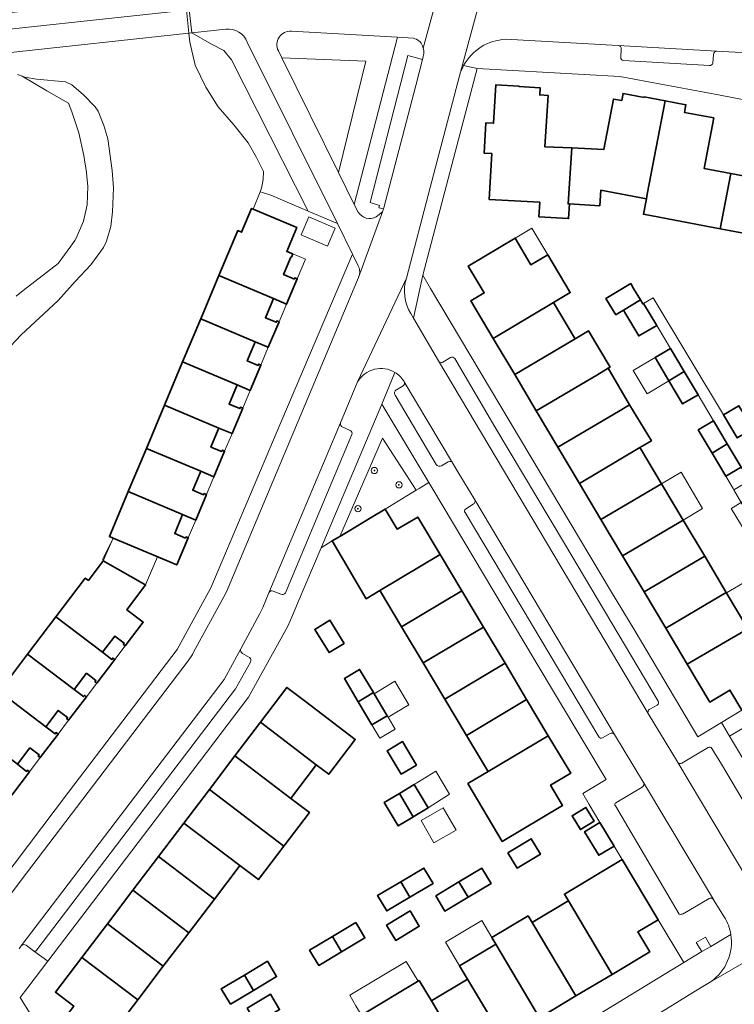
# Model space of a CAD drawing. Extents: x 147051 to 149075, y 463071 to 465537.
# Tile 152 of 229: x 147114 to 147206, y 464947 to 465073. Entities that reach past the tile are written whole.
import ezdxf

# ---------------------------------------------------------------- set-up
doc = ezdxf.new("R2010")
doc.units = 0
doc.header["$LTSCALE"] = 0.5
doc.layers.get('0').update_dxf_attribs({"linetype": 'CONTINUOUS'})
for name, color, linetype, lineweight in [('B-PV-GR-BEPLANTING_CULTUUR_BODEMBEDEKKER-GV', 252, 'CONTINUOUS', 18), ('B-PV-GR-BEPLANTING_CULTUUR_HEESTERS-GV', 252, 'CONTINUOUS', 18), ('B-PV-GR-BOOM-S', 252, 'CONTINUOUS', 25), ('B-PV-OG-BEBOUWING-GV', 6, 'CONTINUOUS', 35), ('B-PV-OG-BEBOUWING_LUIFEL-GV', 6, 'CONTINUOUS', 18), ('B-PV-OG-TERREIN_BEGROEID-GV', 252, 'CONTINUOUS', 18), ('B-PV-OG-TERREIN_ERF-GV', 252, 'CONTINUOUS', 18), ('B-PV-VH-GESLOTENVERHARDING-GV', 252, 'CONTINUOUS', 18), ('B-PV-VH-GESLOTENVERHARDING_ASFALT-GV', 252, 'CONTINUOUS', 18), ('B-PV-VH-OPENVERHARDING-GV', 252, 'CONTINUOUS', 18), ('B-PV-VH-OPENVERHARDING_BETONSTRAATSTEEN-GV', 252, 'CONTINUOUS', 18), ('B-PV-VH-OPENVERHARDING_TEGEL-GV', 252, 'CONTINUOUS', 18)]:
    doc.layers.add(name, color=color, linetype=linetype, lineweight=lineweight)
doc.styles.add('NLCS-ISO', font='NLCS-ISO.ttf')

# ---------------------------------------------------------------- blocks, each defined once
blk = doc.blocks.new('SGR-BOOM_GBKN-SO')
at = {"linetype": 'ByBlock', "lineweight": 18}
h = blk.add_hatch(color=0, dxfattribs=at)
h.dxf.hatch_style = 1
edge = h.paths.add_edge_path()
edge.add_arc((0, 0), 0.25, 0, 360)
at = {"color": 0, "linetype": 'ByBlock', "lineweight": 18}
for radius in [2, 0.25]:
    blk.add_circle((0, 0), radius, dxfattribs=at)
at = {"color": 0, "linetype": 'ByBlock', "lineweight": 18, "style": 'NLCS-ISO'}
blk.add_attdef('SOORT', (2.5, 0), '', height=1.5, dxfattribs=at)

msp = doc.modelspace()

# ---------------------------------------------------------------- linework, layer by layer
at = {"layer": 'B-PV-GR-BEPLANTING_CULTUUR_BODEMBEDEKKER-GV', "flags": 128}
for points in [[(147165.062, 465012.914), (147165.436, 465013.142), (147166.664, 465013.89), (147160.638, 465023.946), (147152.879, 465005.533), (147154.287, 465006.405), (147155.271, 465006.994), (147160.726, 465019.567), (147161.211, 465018.823)], [(147202.131, 464955.643), (147200.945, 464954.953), (147201.667, 464953.808), (147202.809, 464954.471)]]:
    msp.add_lwpolyline(points, close=True, dxfattribs=at)
at = {"layer": 'B-PV-GR-BEPLANTING_CULTUUR_HEESTERS-GV'}
msp.add_lwpolyline([(147149.068, 465071.713, 0.5751077), (147147.397, 465069.19)], format="xyb", dxfattribs=at)
at = {"layer": 'B-PV-GR-BEPLANTING_CULTUUR_HEESTERS-GV', "flags": 128}
for points in [[(147162.674, 465070.918), (147149.068, 465071.713)], [(147157.123, 465049.523), (147162.674, 465070.918)], [(147147.397, 465069.19), (147147.831, 465068.312)], [(147147.831, 465068.312), (147158.597, 465067.878)], [(147158.597, 465067.878), (147155.108, 465053.597)], [(147155.108, 465053.597), (147157.123, 465049.523)]]:
    msp.add_lwpolyline(points, dxfattribs=at)
msp.add_lwpolyline([(147163.841, 465012.169), (147165.062, 465012.914), (147161.211, 465018.823), (147160.726, 465019.567), (147155.271, 465006.994), (147156.33, 465007.628), (147159.299, 465009.404), (147161.103, 465010.483)], close=True, dxfattribs=at)
at = {"layer": 'B-PV-OG-BEBOUWING-GV', "flags": 128}
for points in [[(147181.556, 465056.903), (147181.967, 465063.471), (147180.891, 465063.538), (147180.94, 465064.467), (147178.217, 465064.61), (147178.22, 465064.662), (147175.276, 465064.852), (147174.986, 465059.912), (147173.987, 465059.976), (147173.754, 465056.083), (147174.752, 465056.027), (147174.412, 465050.157), (147180.902, 465049.781), (147180.794, 465047.924), (147184.588, 465047.704), (147184.696, 465049.571), (147184.526, 465049.581), (147185.012, 465056.742)], [(147184.696, 465049.571), (147188.59, 465049.345), (147188.705, 465051.337), (147194.556, 465050.219), (147194.675, 465050.839), (147196.958, 465062.788), (147194.275, 465063.291), (147194.262, 465063.223), (147191.569, 465063.728), (147191.394, 465062.817), (147190.332, 465063.016), (147189.113, 465056.55), (147185.012, 465056.742), (147184.526, 465049.581)], [(147204.018, 465046.399), (147205.369, 465053.476), (147201.978, 465054.113), (147203.195, 465060.597), (147199.437, 465061.302), (147199.622, 465062.288), (147196.958, 465062.788), (147194.675, 465050.839), (147194.556, 465050.219), (147194.179, 465048.245)], [(147207.704, 465045.707), (147213.839, 465044.536), (147214.33, 465047.15), (147216.588, 465059.06), (147213.901, 465059.565), (147213.888, 465059.496), (147211.199, 465060.001), (147211.028, 465059.089), (147209.959, 465059.29), (147208.748, 465052.842), (147205.369, 465053.476), (147204.018, 465046.399)], [(147144.157, 465048.92), (147143.971, 465048.999), (147142.678, 465045.958), (147142.209, 465046.158), (147139.785, 465040.391), (147146.758, 465037.45), (147148.454, 465036.735), (147149.812, 465039.992), (147149.517, 465040.115), (147149.447, 465039.949), (147148.063, 465040.526), (147148.998, 465042.769), (147149.062, 465042.742), (147149.243, 465043.176), (147148.468, 465043.499), (147149.76, 465046.54)], [(147182.662, 465036.938), (147184.809, 465038.218), (147181.936, 465043.037), (147179.771, 465041.778), (147177.742, 465045.193), (147171.729, 465041.609), (147173.778, 465038.173), (147172.058, 465037.148), (147174.931, 465032.328)], [(147146.758, 465037.45), (147139.785, 465040.391), (147137.46, 465034.859), (147144.44, 465031.917), (147146.111, 465031.212), (147147.487, 465034.464), (147147.191, 465034.587), (147147.122, 465034.421), (147145.737, 465034.998), (147146.671, 465037.241)], [(147190.627, 465035.385), (147190.898, 465035.546), (147191.619, 465035.975), (147193.793, 465037.27), (147192.923, 465038.732), (147192.548, 465039.363), (147189.381, 465037.477)], [(147185.429, 465032.295), (147185.345, 465032.436), (147182.662, 465036.938), (147174.931, 465032.328), (147177.685, 465027.708)], [(147195.879, 465034.024), (147194.207, 465036.831), (147194.095, 465036.764), (147193.793, 465037.27), (147191.619, 465035.975), (147191.92, 465035.469), (147193.592, 465032.662)], [(147137.46, 465034.859), (147135.135, 465029.328), (147142.107, 465026.389), (147143.794, 465025.678), (147145.171, 465028.939), (147144.876, 465029.062), (147144.807, 465028.896), (147143.422, 465029.473), (147144.356, 465031.716), (147144.44, 465031.917)], [(147185.429, 465032.295), (147177.685, 465027.708), (147180.45, 465023.069), (147188.194, 465027.657), (147189.644, 465028.516), (147189.915, 465028.676), (147187.15, 465033.314)], [(147195.677, 465029.887), (147197.443, 465026.921), (147199.41, 465028.094), (147197.645, 465031.058)], [(147135.135, 465029.328), (147132.81, 465023.796), (147139.771, 465020.861), (147141.464, 465020.148), (147142.839, 465023.409), (147142.544, 465023.532), (147142.474, 465023.366), (147141.09, 465023.943), (147142.023, 465026.186), (147142.107, 465026.389)], [(147188.194, 465027.657), (147180.45, 465023.069), (147183.22, 465018.422), (147190.966, 465023.004), (147192.404, 465023.855), (147189.644, 465028.516)], [(147197.443, 465026.921), (147199.208, 465023.958), (147201.175, 465025.13), (147199.41, 465028.094)], [(147139.771, 465020.861), (147132.81, 465023.796), (147130.486, 465018.265), (147137.449, 465015.33), (147139.149, 465014.613), (147140.515, 465017.893), (147140.219, 465018.016), (147140.15, 465017.85), (147138.765, 465018.426), (147139.699, 465020.67)], [(147183.22, 465018.422), (147185.991, 465013.774), (147193.732, 465018.366), (147195.21, 465019.243), (147192.404, 465023.855), (147190.966, 465023.004)], [(147208.18, 465020.775), (147206.42, 465023.73), (147204.453, 465022.558), (147206.214, 465019.601)], [(147201.197, 465020.619), (147202.969, 465017.643), (147204.93, 465018.827), (147203.164, 465021.791)], [(147137.449, 465015.33), (147130.486, 465018.265), (147128.161, 465012.734), (147135.133, 465009.794), (147136.82, 465009.083), (147138.183, 465012.357), (147137.888, 465012.48), (147137.818, 465012.314), (147136.433, 465012.89), (147137.367, 465015.133)], [(147193.732, 465018.366), (147185.991, 465013.774), (147188.74, 465009.162), (147196.502, 465013.719), (147193.806, 465018.242)], [(147206.695, 465015.863), (147204.93, 465018.827), (147202.969, 465017.643), (147204.727, 465014.691)], [(147135.133, 465009.794), (147128.161, 465012.734), (147125.739, 465006.972), (147126.242, 465006.76), (147134.386, 465003.327), (147135.861, 465006.805), (147135.566, 465006.928), (147135.496, 465006.762), (147134.112, 465007.338), (147135.045, 465009.582)], [(147196.502, 465013.719), (147188.74, 465009.162), (147191.51, 465004.515), (147199.266, 465009.081)], [(147154.287, 465006.405), (147158.667, 464999.001), (147160.407, 465000.04), (147168.13, 465004.653), (147165.259, 465009.461), (147162.631, 465007.905), (147161.103, 465010.483), (147159.299, 465009.404), (147156.33, 465007.628), (147155.271, 465006.994)], [(147202.031, 465004.442), (147199.266, 465009.081), (147191.51, 465004.515), (147194.269, 464999.886)], [(147124.87, 464992.146), (147126.451, 464994.223), (147127.644, 464993.314), (147127.529, 464993.163), (147127.775, 464992.976), (147130.084, 464995.991), (147127.997, 464997.575), (147130.384, 465000.765), (147130.304, 465000.825), (147124.968, 465003.871), (147123.051, 465001.345), (147122.661, 465001.641), (147118.888, 464996.684)], [(147160.407, 465000.04), (147160.481, 464999.916), (147163.173, 464995.413), (147170.898, 465000.016), (147168.13, 465004.653)], [(147202.031, 465004.442), (147194.269, 464999.886), (147197.04, 464995.238), (147204.796, 464999.804)], [(147173.672, 464995.371), (147170.898, 465000.016), (147163.173, 464995.413), (147165.949, 464990.77)], [(147207.561, 464995.165), (147204.796, 464999.804), (147197.04, 464995.238), (147199.804, 464990.6)], [(147122.82, 464989.452), (147124.012, 464988.542), (147123.897, 464988.39), (147124.146, 464988.2), (147126.434, 464991.197), (147126.18, 464991.391), (147126.062, 464991.235), (147124.87, 464992.146), (147118.888, 464996.684), (147115.254, 464991.91), (147121.235, 464987.37)], [(147155.841, 464993.279), (147154.011, 464996.246), (147152.072, 464995.069), (147153.902, 464992.102)], [(147176.445, 464990.726), (147173.672, 464995.371), (147165.949, 464990.77), (147168.726, 464986.126)], [(147213.478, 464988.706), (147209.082, 464996.075), (147207.561, 464995.165), (147199.804, 464990.6), (147202.687, 464985.764), (147205.255, 464987.295), (147206.791, 464984.718), (147211.954, 464987.795)], [(147117.602, 464982.597), (147119.194, 464984.688), (147120.387, 464983.779), (147120.272, 464983.628), (147120.522, 464983.438), (147122.797, 464986.426), (147122.547, 464986.617), (147122.429, 464986.461), (147121.235, 464987.37), (147115.254, 464991.91), (147111.621, 464987.135)], [(147157.623, 464985.804), (147159.574, 464986.979), (147157.805, 464989.941), (147155.857, 464988.762)], [(147176.445, 464990.726), (147168.726, 464986.126), (147171.497, 464981.492), (147179.213, 464986.09)], [(147145.098, 464983.172), (147152.26, 464977.722), (147153.852, 464976.511), (147157.252, 464980.987), (147150.891, 464985.817), (147148.492, 464987.639)], [(147115.554, 464979.906), (147116.748, 464978.998), (147116.633, 464978.847), (147116.884, 464978.656), (147119.165, 464981.655), (147118.915, 464981.845), (147118.796, 464981.689), (147117.602, 464982.597), (147111.621, 464987.135), (147107.987, 464982.361), (147113.958, 464977.809)], [(147159.392, 464982.842), (147161.34, 464984.021), (147159.661, 464986.833), (147159.574, 464986.979), (147157.623, 464985.804)], [(147181.986, 464981.445), (147179.213, 464986.09), (147171.497, 464981.492), (147174.181, 464977.002), (147174.271, 464976.851)], [(147111.911, 464975.119), (147113.099, 464974.203), (147112.984, 464974.052), (147113.235, 464973.859), (147115.515, 464976.819), (147115.247, 464977.025), (147115.132, 464976.874), (147113.958, 464977.809), (147107.987, 464982.361), (147104.353, 464977.586), (147110.324, 464973.034)], [(147141.831, 464978.873), (147148.993, 464973.424), (147149.095, 464973.557), (147152.156, 464977.586), (147152.26, 464977.722), (147145.098, 464983.172)], [(147171.693, 464975.316), (147176.09, 464967.911), (147183.818, 464972.523), (147182.281, 464975.099), (147184.857, 464976.637), (147181.986, 464981.445), (147174.271, 464976.851)], [(147165.113, 464977.702), (147163.322, 464980.709), (147161.355, 464979.537), (147163.145, 464976.53)], [(147138.564, 464974.572), (147148.114, 464967.306), (147151.381, 464971.607), (147148.993, 464973.424), (147141.831, 464978.873)], [(147162.912, 464974.064), (147164.689, 464971.044), (147166.58, 464972.233), (147164.814, 464975.197)], [(147135.291, 464970.265), (147142.462, 464964.827), (147144.853, 464963.014), (147148.114, 464967.306), (147138.564, 464974.572)], [(147164.638, 464971.018), (147164.689, 464971.044), (147162.912, 464974.064), (147160.974, 464972.91), (147162.765, 464969.903)], [(147187.874, 464970.497), (147186.815, 464972.265), (147185.048, 464971.206), (147186.106, 464969.439)], [(147132.024, 464965.966), (147139.196, 464960.528), (147142.355, 464964.686), (147142.462, 464964.827), (147135.291, 464970.265)], [(147190.41, 464967.315), (147188.61, 464970.317), (147186.648, 464969.142), (147188.447, 464966.14)], [(147176.808, 464966.462), (147177.98, 464964.494), (147180.987, 464966.285), (147179.816, 464968.252)], [(147139.196, 464960.528), (147132.024, 464965.966), (147128.757, 464961.666), (147135.923, 464956.22)], [(147184.559, 464960.32), (147190.156, 464950.879), (147194.99, 464953.768), (147193.463, 464956.322), (147196.063, 464957.879), (147191.439, 464965.6), (147184.052, 464961.175)], [(147167.221, 464962.534), (147166.049, 464964.502), (147163.085, 464962.736), (147164.259, 464960.77)], [(147171.702, 464960.755), (147174.662, 464962.518), (147173.49, 464964.485), (147170.526, 464962.72)], [(147164.259, 464960.77), (147163.085, 464962.736), (147160.121, 464960.971), (147161.293, 464959.004)], [(147167.561, 464960.955), (147168.733, 464958.987), (147171.702, 464960.755), (147170.526, 464962.72)], [(147135.923, 464956.22), (147128.757, 464961.666), (147125.484, 464957.358), (147132.65, 464951.913)], [(147184.559, 464960.32), (147184.409, 464960.23), (147180.066, 464957.629), (147179.91, 464957.535), (147185.529, 464948.114), (147190.156, 464950.879)], [(147164.29, 464959.006), (147161.265, 464957.205), (147162.441, 464955.24), (147165.461, 464957.039)], [(147179.395, 464958.398), (147174.761, 464955.623), (147175.269, 464954.768), (147180.875, 464945.334), (147185.529, 464948.114), (147179.91, 464957.535)], [(147125.484, 464957.358), (147122.211, 464953.051), (147129.389, 464947.621), (147132.65, 464951.913)], [(147157.326, 464957.525), (147154.329, 464955.74), (147155.507, 464953.777), (147158.497, 464955.557), (147157.709, 464956.881)], [(147151.782, 464953.348), (147152.569, 464952.027), (147155.507, 464953.777), (147154.329, 464955.74), (147151.397, 464953.994)], [(147175.269, 464954.768), (147175.126, 464954.682), (147170.628, 464951.989), (147171.647, 464950.28), (147176.248, 464942.569), (147180.875, 464945.334)], [(147129.389, 464947.621), (147122.211, 464953.051), (147118.833, 464948.605), (147121.186, 464946.81), (147119.214, 464944.227), (147124.018, 464940.562), (147125.989, 464943.146)], [(147146.003, 464952.563), (147143.039, 464950.798), (147144.211, 464948.831), (147147.174, 464950.597)], [(147141.245, 464947.066), (147144.211, 464948.831), (147143.039, 464950.798), (147140.075, 464949.033)], [(147165.459, 464950.089), (147158.06, 464945.658), (147162.55, 464938.144), (147162.677, 464937.932), (147165.252, 464939.47), (147166.781, 464936.912), (147171.597, 464939.79), (147167.003, 464947.499)], [(147171.647, 464950.28), (147171.505, 464950.195), (147167.162, 464947.594), (147167.003, 464947.499), (147171.597, 464939.79), (147176.248, 464942.569)], [(147143.402, 464946.567), (147144.574, 464944.6), (147147.549, 464946.372), (147146.37, 464948.335)]]:
    msp.add_lwpolyline(points, close=True, dxfattribs=at)
at = {"layer": 'B-PV-OG-BEBOUWING_LUIFEL-GV', "flags": 128}
for points in [[(147150.321, 465045.637), (147153.705, 465044.185), (147154.681, 465046.459), (147151.297, 465047.911)], [(147177.742, 465045.193), (147179.785, 465041.755), (147181.936, 465043.037), (147179.888, 465046.472)], [(147149.812, 465039.992), (147150.858, 465042.503), (147149.243, 465043.176), (147149.062, 465042.742), (147148.998, 465042.769), (147148.063, 465040.526), (147149.447, 465039.949), (147149.517, 465040.115)], [(147147.487, 465034.464), (147148.454, 465036.735), (147146.758, 465037.45), (147146.671, 465037.241), (147145.737, 465034.998), (147147.122, 465034.421), (147147.191, 465034.587)], [(147143.422, 465029.473), (147144.807, 465028.896), (147144.876, 465029.062), (147145.171, 465028.939), (147146.111, 465031.212), (147144.44, 465031.917), (147144.356, 465031.716)], [(147192.882, 465028.224), (147194.648, 465025.254), (147197.443, 465026.921), (147195.677, 465029.887)], [(147192.882, 465028.224), (147194.648, 465025.254), (147197.443, 465026.921), (147195.677, 465029.887)], [(147142.839, 465023.409), (147143.794, 465025.678), (147142.107, 465026.389), (147142.023, 465026.186), (147141.09, 465023.943), (147142.474, 465023.366), (147142.544, 465023.532)], [(147141.464, 465020.148), (147139.771, 465020.861), (147139.699, 465020.67), (147138.765, 465018.426), (147140.15, 465017.85), (147140.219, 465018.016), (147140.515, 465017.893), (147141.383, 465019.955)], [(147137.367, 465015.133), (147136.433, 465012.89), (147137.818, 465012.314), (147137.888, 465012.48), (147138.183, 465012.357), (147139.149, 465014.613), (147137.449, 465015.33)], [(147199.266, 465009.081), (147201.766, 465010.552), (147199.447, 465014.491), (147199.028, 465015.202), (147196.502, 465013.719)], [(147204.727, 465014.691), (147205.673, 465013.102), (147205.771, 465012.937), (147207.739, 465014.109), (147206.695, 465015.863)], [(147205.771, 465012.937), (147206.723, 465011.339), (147208.691, 465012.511), (147207.739, 465014.109)], [(147207.277, 465007.639), (147208.495, 465008.364), (147206.723, 465011.339), (147205.489, 465010.604), (147205.44, 465010.575), (147207.211, 465007.599)], [(147135.045, 465009.582), (147134.112, 465007.338), (147135.496, 465006.762), (147135.566, 465006.928), (147135.861, 465006.805), (147136.82, 465009.083), (147135.133, 465009.794)], [(147124.968, 465003.871), (147130.384, 465000.765), (147131.902, 465004.374), (147126.242, 465006.76)], [(147209.082, 464996.075), (147210.319, 464996.815), (147207.585, 465001.386), (147204.834, 464999.74), (147207.569, 464995.17)], [(147127.775, 464992.976), (147127.529, 464993.163), (147127.644, 464993.314), (147126.451, 464994.223), (147124.87, 464992.146), (147126.062, 464991.235), (147126.18, 464991.391), (147126.434, 464991.197)], [(147124.146, 464988.2), (147123.897, 464988.39), (147124.012, 464988.542), (147122.82, 464989.452), (147121.235, 464987.37), (147122.429, 464986.461), (147122.547, 464986.617), (147122.797, 464986.426)], [(147159.661, 464986.833), (147161.34, 464984.021), (147161.458, 464983.824), (147164.138, 464985.424), (147162.342, 464988.433)], [(147120.522, 464983.438), (147120.272, 464983.628), (147120.387, 464983.779), (147119.194, 464984.688), (147117.602, 464982.597), (147118.796, 464981.689), (147118.915, 464981.845), (147119.165, 464981.655)], [(147159.392, 464982.842), (147160.414, 464981.13), (147162.369, 464982.297), (147161.458, 464983.824), (147161.34, 464984.021)], [(147116.884, 464978.656), (147116.633, 464978.847), (147116.748, 464978.998), (147115.554, 464979.906), (147113.958, 464977.809), (147115.132, 464976.874), (147115.247, 464977.025), (147115.515, 464976.819)], [(147164.814, 464975.197), (147166.58, 464972.233), (147169.33, 464973.962), (147167.564, 464976.926)], [(147167.32, 464967.729), (147170.165, 464969.361), (147168.533, 464972.206), (147165.688, 464970.574)], [(147170.628, 464951.989), (147175.269, 464954.768), (147174.761, 464955.623), (147173.471, 464957.794), (147168.82, 464955.008)], [(147157.342, 464946.86), (147158.056, 464945.665), (147165.308, 464949.999), (147163.795, 464952.532), (147156.542, 464948.198)]]:
    msp.add_lwpolyline(points, close=True, dxfattribs=at)
at = {"layer": 'B-PV-OG-TERREIN_BEGROEID-GV', "flags": 128}
for points in [[(147135.939, 465071.445), (147136.295, 465071.484), (147135.954, 465074.46), (147135.735, 465076.37), (147135.717, 465076.529), (147136.769, 465077.929), (147127.094, 465097.592), (147125.884, 465096.993), (147122.759, 465095.548), (147121, 465094.735), (147121.058, 465094.215), (147124.043, 465093.227), (147127.064, 465087.285), (147127.571, 465086.814), (147131.718, 465083.763), (147132.052, 465083.292), (147134.13, 465080.714), (147135.213, 465077.884), (147135.388, 465076.493), (147135.613, 465074.423)], [(147136.064, 465070.299), (147136.74, 465067.359), (147138.109, 465064.531), (147139.689, 465062.01), (147141.699, 465059.719), (147143.544, 465057.384), (147144.604, 465055.527), (147145.495, 465053.75), (147145.448, 465052.709), (147145.237, 465051.595), (147145.05, 465051.131), (147145.381, 465051.027), (147146.44, 465050.693), (147151.201, 465048.666), (147141.39, 465068.034), (147140.416, 465069.226), (147138.826, 465070.056), (147136.295, 465071.484), (147135.939, 465071.445)]]:
    msp.add_lwpolyline(points, close=True, dxfattribs=at)
for points in [[(147140.675, 465071.981), (147136.295, 465071.484)], [(147136.295, 465071.484), (147138.826, 465070.056)], [(147138.826, 465070.056), (147140.416, 465069.226)], [(147154.969, 465047.062), (147143.409, 465070.312)], [(147140.416, 465069.226), (147141.39, 465068.034)], [(147141.39, 465068.034), (147151.201, 465048.666)], [(147112.417, 465030.675), (147114.445, 465032.796), (147119.168, 465037.203), (147121.367, 465039.646), (147123.382, 465041.779), (147125.001, 465043.996), (147125.379, 465044.816), (147125.91, 465046.703), (147126.143, 465048.575), (147126.257, 465051.622), (147126.104, 465053.863), (147125.542, 465057.909), (147125.021, 465059.614), (147124.314, 465061.467), (147123.913, 465062.009), (147122.378, 465063.595), (147120.92, 465064.847), (147120.1, 465065.238), (147116.386, 465065.578), (147114.918, 465065.801), (147114.548, 465065.936), (147117.739, 465064.074), (147120.487, 465062.491), (147120.938, 465061.356), (147121.816, 465058.699), (147122.464, 465055.779), (147122.616, 465054.916), (147122.759, 465053.953), (147123.004, 465051.871), (147122.894, 465049.464), (147122.416, 465047.38), (147121.486, 465045.208), (147121.334, 465044.885), (147120.818, 465044.163), (147119.167, 465041.961), (147114.714, 465038.469), (147113.818, 465037.74)], [(147113.818, 465037.74), (147114.714, 465038.469), (147119.167, 465041.961), (147120.818, 465044.163), (147121.334, 465044.885), (147121.486, 465045.208), (147122.416, 465047.38), (147122.894, 465049.464), (147123.004, 465051.871), (147122.759, 465053.953), (147122.616, 465054.916), (147122.464, 465055.779), (147121.816, 465058.699), (147120.938, 465061.356), (147120.487, 465062.491), (147117.739, 465064.074), (147114.548, 465065.936), (147113.974, 465066.146)], [(147151.201, 465048.666), (147154.969, 465047.062)]]:
    msp.add_lwpolyline(points, dxfattribs=at)
at = {"layer": 'B-PV-OG-TERREIN_BEGROEID-GV'}
msp.add_lwpolyline([(147143.409, 465070.312, 0.3267673), (147140.675, 465071.981)], format="xyb", dxfattribs=at)
at = {"layer": 'B-PV-OG-TERREIN_ERF-GV', "flags": 128}
for points in [[(147225.39, 465059.355), (147204.002, 465063.51), (147191.145, 465065.912), (147172.878, 465066.926), (147165.897, 465040.445), (147166.914, 465038.737), (147189.944, 465000.072), (147193.132, 464994.841), (147201.16, 464981.301), (147204.173, 464983.129), (147204.184, 464983.136), (147206.791, 464984.718), (147205.255, 464987.295), (147202.687, 464985.764), (147199.804, 464990.6), (147197.04, 464995.238), (147194.269, 464999.886), (147191.51, 465004.515), (147188.74, 465009.162), (147185.991, 465013.774), (147183.22, 465018.422), (147180.45, 465023.069), (147177.685, 465027.708), (147174.931, 465032.328), (147172.058, 465037.148), (147173.778, 465038.173), (147171.729, 465041.609), (147177.742, 465045.193), (147179.771, 465041.778), (147181.936, 465043.037), (147184.809, 465038.218), (147182.662, 465036.938), (147185.345, 465032.436), (147185.429, 465032.295), (147187.15, 465033.314), (147189.915, 465028.676), (147189.644, 465028.516), (147192.404, 465023.855), (147195.21, 465019.243), (147193.732, 465018.366), (147193.806, 465018.242), (147196.502, 465013.719), (147199.266, 465009.081), (147202.031, 465004.442), (147204.796, 464999.804), (147207.561, 464995.165)], [(147207.704, 465045.707), (147204.018, 465046.399), (147194.179, 465048.245), (147194.556, 465050.219), (147188.705, 465051.337), (147188.59, 465049.345), (147184.696, 465049.571), (147184.588, 465047.704), (147180.794, 465047.924), (147180.902, 465049.781), (147174.412, 465050.157), (147174.752, 465056.027), (147173.754, 465056.083), (147173.987, 465059.976), (147174.986, 465059.912), (147175.276, 465064.852), (147178.22, 465064.662), (147178.217, 465064.61), (147180.94, 465064.467), (147180.891, 465063.538), (147181.967, 465063.471), (147181.556, 465056.903), (147185.012, 465056.742), (147189.113, 465056.55), (147190.332, 465063.016), (147191.394, 465062.817), (147191.569, 465063.728), (147194.262, 465063.223), (147194.275, 465063.291), (147196.958, 465062.788), (147199.622, 465062.288), (147199.437, 465061.302), (147203.195, 465060.597), (147201.978, 465054.113), (147205.369, 465053.476), (147208.748, 465052.842)], [(147108.374, 464958.222), (147120.516, 464974.217), (147134.417, 464992.51), (147138.748, 465000.383), (147147.722, 465021.597), (147156.882, 465043.15), (147154.969, 465047.062), (147151.201, 465048.666), (147146.44, 465050.693), (147145.381, 465051.027), (147145.05, 465051.131), (147144.157, 465048.92), (147149.76, 465046.54), (147148.468, 465043.499), (147149.243, 465043.176), (147149.062, 465042.742), (147148.998, 465042.769), (147148.063, 465040.526), (147149.447, 465039.949), (147149.517, 465040.115), (147149.812, 465039.992), (147148.454, 465036.735), (147146.758, 465037.45), (147146.671, 465037.241), (147145.737, 465034.998), (147147.122, 465034.421), (147147.191, 465034.587), (147147.487, 465034.464), (147146.111, 465031.212), (147144.44, 465031.917), (147144.356, 465031.716), (147143.422, 465029.473), (147144.807, 465028.896), (147144.876, 465029.062), (147145.171, 465028.939), (147143.794, 465025.678), (147142.107, 465026.389), (147142.023, 465026.186), (147141.09, 465023.943), (147142.474, 465023.366), (147142.544, 465023.532), (147142.839, 465023.409), (147141.464, 465020.148), (147139.771, 465020.861), (147139.699, 465020.67), (147138.765, 465018.426), (147140.15, 465017.85), (147140.219, 465018.016), (147140.515, 465017.893), (147139.149, 465014.613), (147137.449, 465015.33), (147137.367, 465015.133), (147136.433, 465012.89), (147137.818, 465012.314), (147137.888, 465012.48), (147138.183, 465012.357), (147136.82, 465009.083), (147135.133, 465009.794), (147135.045, 465009.582), (147134.112, 465007.338), (147135.496, 465006.762), (147135.566, 465006.928), (147135.861, 465006.805), (147134.386, 465003.327), (147126.242, 465006.76), (147124.922, 465004.09), (147124.968, 465003.871), (147130.304, 465000.825), (147130.384, 465000.765), (147127.997, 464997.575), (147130.084, 464995.991), (147127.775, 464992.976), (147127.529, 464993.163), (147127.644, 464993.314), (147126.451, 464994.223), (147124.87, 464992.146), (147126.062, 464991.235), (147126.18, 464991.391), (147126.434, 464991.197), (147124.146, 464988.2), (147123.897, 464988.39), (147124.012, 464988.542), (147122.82, 464989.452), (147121.235, 464987.37), (147122.429, 464986.461), (147122.547, 464986.617), (147122.797, 464986.426), (147120.522, 464983.438), (147120.272, 464983.628), (147120.387, 464983.779), (147119.194, 464984.688), (147117.602, 464982.597), (147118.796, 464981.689), (147118.915, 464981.845), (147119.165, 464981.655), (147116.884, 464978.656), (147116.633, 464978.847), (147116.748, 464978.998), (147115.554, 464979.906), (147113.958, 464977.809), (147115.132, 464976.874), (147115.247, 464977.025), (147115.515, 464976.819), (147113.235, 464973.859)], [(147206.695, 465015.863), (147204.727, 465014.691), (147202.969, 465017.643), (147201.197, 465020.619), (147203.164, 465021.791), (147201.175, 465025.13), (147199.208, 465023.958), (147197.443, 465026.921), (147195.677, 465029.887), (147197.645, 465031.058), (147196.023, 465033.781), (147195.879, 465034.024), (147193.592, 465032.662), (147191.92, 465035.469), (147191.619, 465035.975), (147190.898, 465035.546), (147190.627, 465035.385), (147189.381, 465037.477), (147192.548, 465039.363), (147192.923, 465038.732), (147193.793, 465037.27), (147194.095, 465036.764), (147194.207, 465036.831), (147195.43, 465037.56), (147204.453, 465022.558), (147206.42, 465023.73)], [(147158.06, 464945.658), (147165.459, 464950.089), (147167.003, 464947.499), (147167.162, 464947.594), (147171.505, 464950.195), (147171.647, 464950.28), (147170.628, 464951.989), (147175.126, 464954.682), (147175.269, 464954.768), (147174.761, 464955.623), (147179.395, 464958.398), (147179.91, 464957.535), (147180.066, 464957.629), (147184.409, 464960.23), (147184.559, 464960.32), (147184.052, 464961.175), (147191.439, 464965.6), (147190.41, 464967.315), (147188.447, 464966.14), (147186.648, 464969.142), (147188.61, 464970.317), (147187.218, 464972.621), (147186.419, 464974.065), (147189.413, 464975.841), (147180.173, 464991.266), (147167.184, 465013.023), (147166.664, 465013.89), (147165.436, 465013.142), (147165.062, 465012.914), (147163.841, 465012.169), (147161.103, 465010.483), (147162.631, 465007.905), (147165.259, 465009.461), (147168.13, 465004.653), (147170.898, 465000.016), (147173.672, 464995.371), (147176.445, 464990.726), (147179.213, 464986.09), (147181.986, 464981.445), (147184.857, 464976.637), (147182.281, 464975.099), (147183.818, 464972.523), (147176.09, 464967.911), (147171.693, 464975.316), (147174.271, 464976.851), (147174.181, 464977.002), (147171.497, 464981.492), (147168.726, 464986.126), (147165.949, 464990.77), (147163.173, 464995.413), (147160.481, 464999.916), (147160.407, 465000.04), (147158.667, 464999.001), (147154.287, 465006.405), (147152.879, 465005.533), (147149.942, 464998.602), (147149.207, 464996.866), (147148.621, 464995.483), (147143.568, 464986.391), (147130.118, 464968.662), (147117.855, 464952.559), (147115.309, 464949.215), (147114.329, 464947.929), (147121.97, 464935.544)], [(147121.186, 464946.81), (147118.833, 464948.605), (147122.211, 464953.051), (147125.484, 464957.358), (147128.757, 464961.666), (147132.024, 464965.966), (147135.291, 464970.265), (147138.564, 464974.572), (147141.831, 464978.873), (147145.098, 464983.172), (147148.492, 464987.639), (147150.891, 464985.817), (147157.252, 464980.987), (147153.852, 464976.511), (147152.26, 464977.722), (147152.156, 464977.586), (147149.095, 464973.557), (147148.993, 464973.424), (147151.381, 464971.607), (147148.114, 464967.306), (147144.853, 464963.014), (147142.462, 464964.827), (147142.355, 464964.686), (147139.196, 464960.528), (147135.923, 464956.22), (147132.65, 464951.913), (147129.389, 464947.621), (147125.989, 464943.146)], [(147209.736, 464984.089), (147205.222, 464981.401), (147210.68, 464972.278)]]:
    msp.add_lwpolyline(points, dxfattribs=at)
for points in [[(147155.841, 464993.279), (147153.902, 464992.102), (147152.072, 464995.069), (147154.011, 464996.246)], [(147157.623, 464985.804), (147155.857, 464988.762), (147157.805, 464989.941), (147159.574, 464986.979), (147159.661, 464986.833), (147161.34, 464984.021), (147159.392, 464982.842)], [(147165.113, 464977.702), (147163.145, 464976.53), (147161.355, 464979.537), (147163.322, 464980.709)], [(147164.638, 464971.018), (147162.765, 464969.903), (147160.974, 464972.91), (147162.912, 464974.064), (147164.814, 464975.197), (147166.58, 464972.233), (147164.689, 464971.044)], [(147187.874, 464970.497), (147186.106, 464969.439), (147185.048, 464971.206), (147186.815, 464972.265)], [(147176.808, 464966.462), (147179.816, 464968.252), (147180.987, 464966.285), (147177.98, 464964.494)], [(147164.259, 464960.77), (147161.293, 464959.004), (147160.121, 464960.971), (147163.085, 464962.736), (147166.049, 464964.502), (147167.221, 464962.534)], [(147171.702, 464960.755), (147168.733, 464958.987), (147167.561, 464960.955), (147170.526, 464962.72), (147173.49, 464964.485), (147174.662, 464962.518)], [(147164.29, 464959.006), (147165.461, 464957.039), (147162.441, 464955.24), (147161.265, 464957.205)], [(147151.782, 464953.348), (147151.397, 464953.994), (147154.329, 464955.74), (147157.326, 464957.525), (147157.709, 464956.881), (147158.497, 464955.557), (147155.507, 464953.777), (147152.569, 464952.027)], [(147141.245, 464947.066), (147140.075, 464949.033), (147143.039, 464950.798), (147146.003, 464952.563), (147147.174, 464950.597), (147144.211, 464948.831)], [(147143.402, 464946.567), (147146.37, 464948.335), (147147.549, 464946.372), (147144.574, 464944.6)]]:
    msp.add_lwpolyline(points, close=True, dxfattribs=at)
at = {"layer": 'B-PV-VH-GESLOTENVERHARDING-GV', "flags": 128}
for points in [[(147135.954, 465074.46), (147135.735, 465076.37), (147135.717, 465076.529), (147135.388, 465076.493), (147103.837, 465073.099), (147103.216, 465073.032), (147103.235, 465072.844), (147103.413, 465070.919)], [(147103.413, 465070.919), (147103.736, 465067.958), (147109.934, 465068.629), (147112.322, 465068.887), (147135.939, 465071.445), (147136.295, 465071.484), (147135.954, 465074.46)]]:
    msp.add_lwpolyline(points, close=True, dxfattribs=at)
msp.add_lwpolyline([(147170.888, 464935.009), (147199.347, 464952.387), (147196.063, 464957.879), (147193.463, 464956.322), (147194.99, 464953.768), (147190.156, 464950.879), (147185.529, 464948.114), (147180.875, 464945.334)], dxfattribs=at)
at = {"layer": 'B-PV-VH-GESLOTENVERHARDING_ASFALT-GV', "flags": 128}
for points in [[(147135.954, 465074.46), (147136.295, 465071.484)], [(147165.972, 465069.535), (147167.222, 465074.217)], [(147136.295, 465071.484), (147140.675, 465071.981)], [(147149.068, 465071.713), (147162.674, 465070.918)], [(147162.674, 465070.918), (147164.71, 465070.799)], [(147143.409, 465070.312), (147154.969, 465047.062)], [(147165.876, 465069.83), (147165.972, 465069.535)], [(147147.831, 465068.312), (147147.397, 465069.19)], [(147155.108, 465053.597), (147147.831, 465068.312)], [(147157.123, 465049.523), (147155.108, 465053.597)], [(147157.629, 465048.5), (147157.123, 465049.523)], [(147157.677, 465040.148), (147160.725, 465048.549)], [(147160.725, 465048.549), (147159.915, 465047.909)], [(147154.969, 465047.062), (147156.882, 465043.15)], [(147156.882, 465043.15), (147157.619, 465041.663)], [(147157.799, 465040.554), (147157.677, 465040.148)], [(147215.858, 464957.452), (147202.845, 464949.963)], [(147202.845, 464949.963), (147201.166, 464948.942)], [(147201.166, 464948.942), (147192.662, 464943.693)]]:
    msp.add_lwpolyline(points, dxfattribs=at)
at = {"layer": 'B-PV-VH-GESLOTENVERHARDING_ASFALT-GV'}
for points in [[(147140.675, 465071.981, -0.3267673), (147143.409, 465070.312)], [(147147.397, 465069.19, -0.5751077), (147149.068, 465071.713)], [(147164.71, 465070.799, -0.2430533), (147165.876, 465069.83)], [(147158.659, 465047.764, -0.186777), (147157.629, 465048.5)], [(147159.915, 465047.909, -0.1871809), (147158.659, 465047.764)], [(147157.619, 465041.663, -0.1695914), (147157.799, 465040.554)]]:
    msp.add_lwpolyline(points, format="xyb", dxfattribs=at)
at = {"layer": 'B-PV-VH-OPENVERHARDING-GV', "flags": 128}
msp.add_lwpolyline([(147147.831, 465068.312), (147155.108, 465053.597), (147158.597, 465067.878)], close=True, dxfattribs=at)
at = {"layer": 'B-PV-VH-OPENVERHARDING_BETONSTRAATSTEEN-GV', "flags": 128}
for points in [[(147170.608, 465065.983), (147173.344, 465076.092)], [(147173.344, 465076.092), (147170.608, 465065.983)], [(147167.222, 465074.217), (147165.972, 465069.535)], [(147176.52, 465070.67), (147190.933, 465069.866)], [(147165.972, 465069.535), (147166.035, 465069.249)], [(147203.601, 465069.152), (147190.933, 465069.866)], [(147190.933, 465069.866), (147203.601, 465069.152)], [(147191.339, 465069.428), (147191.269, 465068.358)], [(147165.87, 465068.087), (147165.002, 465064.734)], [(147165.966, 465068.459), (147165.87, 465068.087)], [(147203.09, 465067.624), (147203.151, 465068.718)], [(147203.601, 465069.152), (147212.127, 465068.675)], [(147191.617, 465067.967), (147202.65, 465067.314)], [(147166.869, 465051.699), (147170.608, 465065.983)], [(147165.002, 465064.734), (147160.922, 465049.09)], [(147163.81, 465040.078), (147166.869, 465051.699)], [(147160.725, 465048.549), (147157.677, 465040.148)], [(147160.865, 465048.934), (147160.725, 465048.549)], [(147160.922, 465049.09), (147160.865, 465048.934)], [(147157.677, 465040.148), (147140.737, 464999.896)], [(147157.559, 465026.789), (147163.81, 465040.078)], [(147163.81, 465040.078), (147157.559, 465026.789)], [(147164.711, 465034.931), (147164.361, 465035.53)], [(147167.904, 465029.473), (147164.711, 465034.931)], [(147168.002, 465029.367), (147167.904, 465029.473)], [(147167.904, 465029.473), (147194.785, 464984.316)], [(147194.785, 464984.316), (147167.904, 465029.473)], [(147169.452, 465029.892), (147168.495, 465029.322)], [(147175.158, 465021.01), (147169.996, 465029.758)], [(147155.373, 465021.55), (147157.559, 465026.789)], [(147163.463, 465026.898), (147163.519, 465026.805)], [(147163.519, 465026.805), (147169.717, 465016.413)], [(147169.717, 465016.413), (147163.519, 465026.805)], [(147163.371, 465026.271), (147162.521, 465025.764)], [(147162.348, 465025.079), (147167.634, 465016.215)], [(147155.373, 465021.55), (147146.189, 464999.766)], [(147146.189, 464999.766), (147155.373, 465021.55)], [(147155.343, 465021.432), (147155.373, 465021.55)], [(147156.598, 465020.557), (147155.589, 465021.013)], [(147184.048, 465006.081), (147175.158, 465021.01)], [(147152.575, 465009.953), (147156.829, 465020.046)], [(147168.32, 465016.042), (147169.17, 465016.549)], [(147169.717, 465016.413), (147170.416, 465015.241)], [(147170.416, 465015.241), (147172.563, 465011.678)], [(147190.456, 464981.622), (147172.563, 465011.678)], [(147172.563, 465011.678), (147190.456, 464981.622)], [(147171.341, 465010.036), (147182.216, 464991.76)], [(147172.373, 465011.116), (147171.374, 465010.468)], [(147148.296, 464999.738), (147152.575, 465009.953)], [(147196.057, 464985.866), (147184.048, 465006.081)], [(147146.752, 464999.978), (147147.71, 464999.566)], [(147140.425, 464999.237), (147136.532, 464992.165)], [(147140.737, 464999.896), (147140.425, 464999.237)], [(147145.392, 464997.892), (147146.189, 464999.766)], [(147144.972, 464997.031), (147145.392, 464997.892)], [(147142.569, 464992.597), (147144.972, 464997.031)], [(147140.44, 464988.66), (147142.569, 464992.597)], [(147142.569, 464992.597), (147140.44, 464988.66)], [(147143.713, 464991.487), (147142.802, 464991.988)], [(147182.216, 464991.76), (147188.482, 464981.305)], [(147135.832, 464991.031), (147114.445, 464962.942)], [(147141.925, 464987.474), (147143.819, 464990.887)], [(147114.451, 464954.524), (147140.44, 464988.66)], [(147140.44, 464988.66), (147114.451, 464954.524)], [(147116.447, 464954.009), (147141.925, 464987.474)], [(147195.003, 464984.85), (147195.955, 464985.386)], [(147194.762, 464984.501), (147194.768, 464984.541)], [(147198.534, 464978.09), (147194.785, 464984.316)], [(147188.944, 464981.195), (147189.912, 464981.742)], [(147190.456, 464981.622), (147194.181, 464975.448)], [(147202.483, 464979.931), (147199.104, 464977.947)], [(147204.168, 464977.813), (147202.955, 464979.832)], [(147198.572, 464978.026), (147198.534, 464978.09)], [(147198.572, 464978.026), (147207.551, 464963.004)], [(147207.551, 464963.004), (147198.572, 464978.026)], [(147211.155, 464966.068), (147204.168, 464977.813)], [(147194.024, 464974.87), (147190.664, 464972.877)], [(147194.181, 464975.448), (147203.154, 464960.462)], [(147203.154, 464960.462), (147194.181, 464975.448)], [(147190.589, 464972.452), (147198.75, 464958.581)], [(147114.445, 464962.942), (147110.086, 464957.205)], [(147199.271, 464958.618), (147202.588, 464960.592)], [(147203.154, 464960.462), (147203.173, 464960.431)], [(147203.173, 464960.431), (147204.525, 464958.262)], [(147202.845, 464949.963), (147215.858, 464957.452)], [(147114.171, 464954.161), (147114.451, 464954.524)], [(147115.061, 464954.615), (147116.025, 464953.895)]]:
    msp.add_lwpolyline(points, dxfattribs=at)
at = {"layer": 'B-PV-VH-OPENVERHARDING_BETONSTRAATSTEEN-GV'}
for points in [[(147171.142, 465067.291, -0.2623206), (147176.52, 465070.67)], [(147190.933, 465069.866, -0.4005278), (147191.339, 465069.428)], [(147166.035, 465069.249, -0.1051457), (147165.966, 465068.459)], [(147191.269, 465068.358, 0.4207537), (147191.617, 465067.967)], [(147203.151, 465068.718, -0.3913974), (147203.601, 465069.152)], [(147170.608, 465065.983, -0.0552079), (147171.142, 465067.291)], [(147202.65, 465067.314, 0.3494651), (147203.09, 465067.624)], [(147164.361, 465035.53, -0.2139433), (147163.81, 465040.078)], [(147168.495, 465029.322, -0.3101686), (147168.002, 465029.367)], [(147169.996, 465029.758, 0.3748933), (147169.452, 465029.892)], [(147157.559, 465026.789, -0.4182639), (147162.345, 465027.991)], [(147162.345, 465027.991, -0.1144184), (147163.463, 465026.898)], [(147163.519, 465026.805, -0.4010817), (147163.371, 465026.271)], [(147162.521, 465025.764, 0.41572), (147162.348, 465025.079)], [(147155.589, 465021.013, -0.3293332), (147155.343, 465021.432)], [(147156.829, 465020.046, 0.4365401), (147156.598, 465020.557)], [(147169.17, 465016.549, -0.4135101), (147169.717, 465016.413)], [(147167.634, 465016.215, 0.4127549), (147168.32, 465016.042)], [(147172.563, 465011.678, -0.4552204), (147172.373, 465011.116)], [(147171.374, 465010.468, 0.4930081), (147171.341, 465010.036)], [(147146.189, 464999.766, -0.4266554), (147146.752, 464999.978)], [(147147.71, 464999.566, 0.3616709), (147148.296, 464999.738)], [(147142.802, 464991.988, -0.3659995), (147142.569, 464992.597)], [(147136.532, 464992.165, -0.0491589), (147135.832, 464991.031)], [(147143.819, 464990.887, 0.3567219), (147143.713, 464991.487)], [(147194.768, 464984.541, -0.2354388), (147195.003, 464984.85)], [(147195.955, 464985.386, 0.4500424), (147196.057, 464985.866)], [(147194.785, 464984.316, -0.1137716), (147194.762, 464984.501)], [(147188.482, 464981.305, 0.4198206), (147188.944, 464981.195)], [(147189.912, 464981.742, -0.3823984), (147190.456, 464981.622)], [(147202.955, 464979.832, 0.3834899), (147202.483, 464979.931)], [(147199.104, 464977.947, -0.415191), (147198.572, 464978.026)], [(147194.181, 464975.448, -0.420413), (147194.024, 464974.87)], [(147190.664, 464972.877, 0.4636243), (147190.589, 464972.452)], [(147202.588, 464960.592, -0.3993287), (147203.154, 464960.462)], [(147198.75, 464958.581, 0.0978045), (147199.271, 464958.618)], [(147204.525, 464958.262, -0.0993992), (147205.38, 464955.982)], [(147205.38, 464955.982, -0.2866215), (147202.845, 464949.963)], [(147114.451, 464954.524, -0.3983007), (147115.061, 464954.615)], [(147116.025, 464953.895, 0.4695002), (147116.447, 464954.009)]]:
    msp.add_lwpolyline(points, format="xyb", dxfattribs=at)
at = {"layer": 'B-PV-VH-OPENVERHARDING_BETONSTRAATSTEEN-GV', "flags": 128}
msp.add_lwpolyline([(147163.997, 465068.572), (147159.166, 465049.742), (147160.354, 465049.379), (147160.283, 465049.085), (147160.865, 465048.934), (147160.922, 465049.09), (147165.002, 465064.734), (147165.87, 465068.087)], close=True, dxfattribs=at)
at = {"layer": 'B-PV-VH-OPENVERHARDING_TEGEL-GV', "flags": 128}
for points in [[(147162.674, 465070.918), (147157.123, 465049.523)], [(147164.71, 465070.799), (147162.674, 465070.918)], [(147190.933, 465069.866), (147176.52, 465070.67)], [(147165.972, 465069.535), (147165.876, 465069.83)], [(147166.035, 465069.249), (147165.972, 465069.535)], [(147191.269, 465068.358), (147191.339, 465069.428)], [(147159.166, 465049.742), (147163.997, 465068.572)], [(147163.997, 465068.572), (147165.87, 465068.087)], [(147165.87, 465068.087), (147165.966, 465068.459)], [(147203.151, 465068.718), (147203.09, 465067.624)], [(147212.127, 465068.675), (147203.601, 465069.152)], [(147165.897, 465040.445), (147172.878, 465066.926)], [(147172.878, 465066.926), (147171.142, 465067.291)], [(147171.142, 465067.291), (147172.878, 465066.926)], [(147172.878, 465066.926), (147191.145, 465065.912)], [(147202.65, 465067.314), (147191.617, 465067.967)], [(147170.608, 465065.983), (147166.869, 465051.699)], [(147191.145, 465065.912), (147204.002, 465063.51)], [(147204.002, 465063.51), (147225.39, 465059.355)], [(147166.869, 465051.699), (147163.81, 465040.078)], [(147157.123, 465049.523), (147157.629, 465048.5)], [(147160.354, 465049.379), (147159.166, 465049.742)], [(147160.283, 465049.085), (147160.354, 465049.379)], [(147159.915, 465047.909), (147160.725, 465048.549)], [(147160.865, 465048.934), (147160.283, 465049.085)], [(147160.725, 465048.549), (147160.865, 465048.934)], [(147156.882, 465043.15), (147147.722, 465021.597)], [(147157.619, 465041.663), (147156.882, 465043.15)], [(147157.677, 465040.148), (147157.799, 465040.554)], [(147210.823, 464959.042), (147216.589, 464962.364), (147210.68, 464972.278), (147205.222, 464981.401), (147204.173, 464983.129), (147201.16, 464981.301), (147193.132, 464994.841), (147189.944, 465000.072), (147166.914, 465038.737), (147165.897, 465040.445), (147164.711, 465034.931), (147167.904, 465029.473), (147168.002, 465029.367)], [(147164.711, 465034.931), (147165.897, 465040.445)], [(147140.737, 464999.896), (147157.677, 465040.148)], [(147206.214, 465019.601), (147204.453, 465022.558), (147195.43, 465037.56), (147194.207, 465036.831), (147195.879, 465034.024), (147196.023, 465033.781), (147197.645, 465031.058), (147199.41, 465028.094), (147201.175, 465025.13), (147203.164, 465021.791), (147204.93, 465018.827), (147206.695, 465015.863)], [(147164.361, 465035.53), (147164.711, 465034.931)], [(147168.495, 465029.322), (147169.452, 465029.892)], [(147169.996, 465029.758), (147175.158, 465021.01), (147184.048, 465006.081), (147196.057, 464985.866)], [(147160.638, 465023.946), (147162.345, 465027.991)], [(147162.345, 465027.991), (147160.638, 465023.946)], [(147157.559, 465026.789), (147155.373, 465021.55)], [(147163.519, 465026.805), (147163.463, 465026.898)], [(147162.521, 465025.764), (147163.371, 465026.271)], [(147152.879, 465005.533), (147160.638, 465023.946)], [(147160.638, 465023.946), (147166.664, 465013.89)], [(147167.634, 465016.215), (147162.348, 465025.079)], [(147147.722, 465021.597), (147138.748, 465000.383)], [(147155.373, 465021.55), (147155.343, 465021.432)], [(147155.589, 465021.013), (147156.598, 465020.557)], [(147156.829, 465020.046), (147152.575, 465009.953)], [(147169.17, 465016.549), (147168.32, 465016.042)], [(147170.416, 465015.241), (147169.717, 465016.413)], [(147172.563, 465011.678), (147170.416, 465015.241)], [(147166.664, 465013.89), (147167.184, 465013.023)], [(147167.184, 465013.023), (147180.173, 464991.266)], [(147182.216, 464991.76), (147171.341, 465010.036)], [(147171.374, 465010.468), (147172.373, 465011.116)], [(147152.575, 465009.953), (147148.296, 464999.738)], [(147149.942, 464998.602), (147152.879, 465005.533)], [(147138.748, 465000.383), (147134.417, 464992.51)], [(147147.71, 464999.566), (147146.752, 464999.978)], [(147136.532, 464992.165), (147140.425, 464999.237)], [(147140.425, 464999.237), (147140.737, 464999.896)], [(147146.189, 464999.766), (147145.392, 464997.892)], [(147145.392, 464997.892), (147144.972, 464997.031)], [(147149.207, 464996.866), (147149.942, 464998.602)], [(147144.972, 464997.031), (147142.569, 464992.597)], [(147148.621, 464995.483), (147149.207, 464996.866)], [(147143.568, 464986.391), (147148.621, 464995.483)], [(147134.417, 464992.51), (147120.516, 464974.217)], [(147142.802, 464991.988), (147143.713, 464991.487)], [(147180.173, 464991.266), (147189.413, 464975.841)], [(147188.482, 464981.305), (147182.216, 464991.76)], [(147114.445, 464962.942), (147135.832, 464991.031)], [(147143.819, 464990.887), (147141.925, 464987.474)], [(147141.925, 464987.474), (147116.447, 464954.009)], [(147130.118, 464968.662), (147143.568, 464986.391)], [(147195.955, 464985.386), (147195.003, 464984.85)], [(147194.768, 464984.541), (147194.762, 464984.501)], [(147194.785, 464984.316), (147198.534, 464978.09), (147198.572, 464978.026)], [(147206.791, 464984.718), (147204.184, 464983.136), (147204.173, 464983.129), (147205.222, 464981.401), (147209.736, 464984.089)], [(147189.912, 464981.742), (147188.944, 464981.195)], [(147194.181, 464975.448), (147190.456, 464981.622)], [(147199.104, 464977.947), (147202.483, 464979.931)], [(147202.955, 464979.832), (147204.168, 464977.813), (147211.155, 464966.068)], [(147189.413, 464975.841), (147186.419, 464974.065)], [(147190.664, 464972.877), (147194.024, 464974.87)], [(147120.516, 464974.217), (147108.374, 464958.222)], [(147186.419, 464974.065), (147187.218, 464972.621)], [(147187.218, 464972.621), (147188.61, 464970.317)], [(147198.75, 464958.581), (147190.589, 464972.452)], [(147188.61, 464970.317), (147190.41, 464967.315)], [(147117.855, 464952.559), (147130.118, 464968.662)], [(147190.41, 464967.315), (147191.439, 464965.6)], [(147191.439, 464965.6), (147196.063, 464957.879)], [(147110.086, 464957.205), (147114.445, 464962.942)], [(147202.588, 464960.592), (147199.271, 464958.618)], [(147203.173, 464960.431), (147203.154, 464960.462)], [(147204.525, 464958.262), (147203.173, 464960.431)], [(147196.063, 464957.879), (147199.347, 464952.387)], [(147205.38, 464955.982), (147202.809, 464954.471)], [(147202.809, 464954.471), (147205.38, 464955.982)], [(147114.451, 464954.524), (147114.171, 464954.161)], [(147116.025, 464953.895), (147115.061, 464954.615)], [(147200.945, 464954.953), (147202.131, 464955.643)], [(147201.667, 464953.808), (147200.945, 464954.953)], [(147202.131, 464955.643), (147202.809, 464954.471)], [(147117.855, 464952.559), (147116.025, 464953.895)], [(147116.025, 464953.895), (147117.855, 464952.559)], [(147201.667, 464953.808), (147199.347, 464952.387)], [(147199.347, 464952.387), (147201.667, 464953.808)], [(147202.809, 464954.471), (147201.667, 464953.808)], [(147115.309, 464949.215), (147117.855, 464952.559)], [(147199.347, 464952.387), (147170.888, 464935.009)], [(147201.166, 464948.942), (147202.845, 464949.963)], [(147114.329, 464947.929), (147115.309, 464949.215)], [(147192.662, 464943.693), (147201.166, 464948.942)], [(147121.97, 464935.544), (147114.329, 464947.929)]]:
    msp.add_lwpolyline(points, dxfattribs=at)
at = {"layer": 'B-PV-VH-OPENVERHARDING_TEGEL-GV'}
for points in [[(147165.876, 465069.83, 0.2430533), (147164.71, 465070.799)], [(147176.52, 465070.67, 0.2623206), (147171.142, 465067.291)], [(147191.339, 465069.428, 0.4005278), (147190.933, 465069.866)], [(147165.966, 465068.459, 0.1051457), (147166.035, 465069.249)], [(147191.617, 465067.967, -0.4207537), (147191.269, 465068.358)], [(147203.601, 465069.152, 0.3913974), (147203.151, 465068.718)], [(147171.142, 465067.291, 0.0552079), (147170.608, 465065.983)], [(147203.09, 465067.624, -0.3494651), (147202.65, 465067.314)], [(147157.629, 465048.5, 0.186777), (147158.659, 465047.764)], [(147158.659, 465047.764, 0.1871809), (147159.915, 465047.909)], [(147157.799, 465040.554, 0.1695914), (147157.619, 465041.663)], [(147163.81, 465040.078, 0.2139433), (147164.361, 465035.53)], [(147168.002, 465029.367, 0.3101686), (147168.495, 465029.322)], [(147169.452, 465029.892, -0.3748933), (147169.996, 465029.758)], [(147162.345, 465027.991, 0.4182639), (147157.559, 465026.789)], [(147163.463, 465026.898, 0.1144184), (147162.345, 465027.991)], [(147163.371, 465026.271, 0.4010817), (147163.519, 465026.805)], [(147162.348, 465025.079, -0.41572), (147162.521, 465025.764)], [(147155.343, 465021.432, 0.3293332), (147155.589, 465021.013)], [(147156.598, 465020.557, -0.4365401), (147156.829, 465020.046)], [(147169.717, 465016.413, 0.4135101), (147169.17, 465016.549)], [(147168.32, 465016.042, -0.4127549), (147167.634, 465016.215)], [(147172.373, 465011.116, 0.4552204), (147172.563, 465011.678)], [(147171.341, 465010.036, -0.4930081), (147171.374, 465010.468)], [(147146.752, 464999.978, 0.4266554), (147146.189, 464999.766)], [(147148.296, 464999.738, -0.3616709), (147147.71, 464999.566)], [(147142.569, 464992.597, 0.3659995), (147142.802, 464991.988)], [(147135.832, 464991.031, 0.0491589), (147136.532, 464992.165)], [(147143.713, 464991.487, -0.3567219), (147143.819, 464990.887)], [(147195.003, 464984.85, 0.2354388), (147194.768, 464984.541)], [(147196.057, 464985.866, -0.4500424), (147195.955, 464985.386)], [(147194.762, 464984.501, 0.1137716), (147194.785, 464984.316)], [(147188.944, 464981.195, -0.4198206), (147188.482, 464981.305)], [(147190.456, 464981.622, 0.3823984), (147189.912, 464981.742)], [(147202.483, 464979.931, -0.3834899), (147202.955, 464979.832)], [(147198.572, 464978.026, 0.415191), (147199.104, 464977.947)], [(147194.024, 464974.87, 0.420413), (147194.181, 464975.448)], [(147190.589, 464972.452, -0.4636243), (147190.664, 464972.877)], [(147203.154, 464960.462, 0.3993287), (147202.588, 464960.592)], [(147199.271, 464958.618, -0.0978045), (147198.75, 464958.581)], [(147205.38, 464955.982, 0.0993992), (147204.525, 464958.262)], [(147202.845, 464949.963, 0.2866215), (147205.38, 464955.982)], [(147115.061, 464954.615, 0.3983007), (147114.451, 464954.524)], [(147116.447, 464954.009, -0.4695002), (147116.025, 464953.895)]]:
    msp.add_lwpolyline(points, format="xyb", dxfattribs=at)

# ---------------------------------------------------------------- block references
at = {"layer": 'B-PV-GR-BOOM-S', "xscale": 0.2, "yscale": 0.2, "zscale": 0.2}
for p in [(147159.706, 465015.425), (147162.846, 465013.593), (147157.592, 465010.542)]:
    msp.add_blockref('SGR-BOOM_GBKN-SO', p, dxfattribs=at)

doc.saveas('drawing.dxf')
